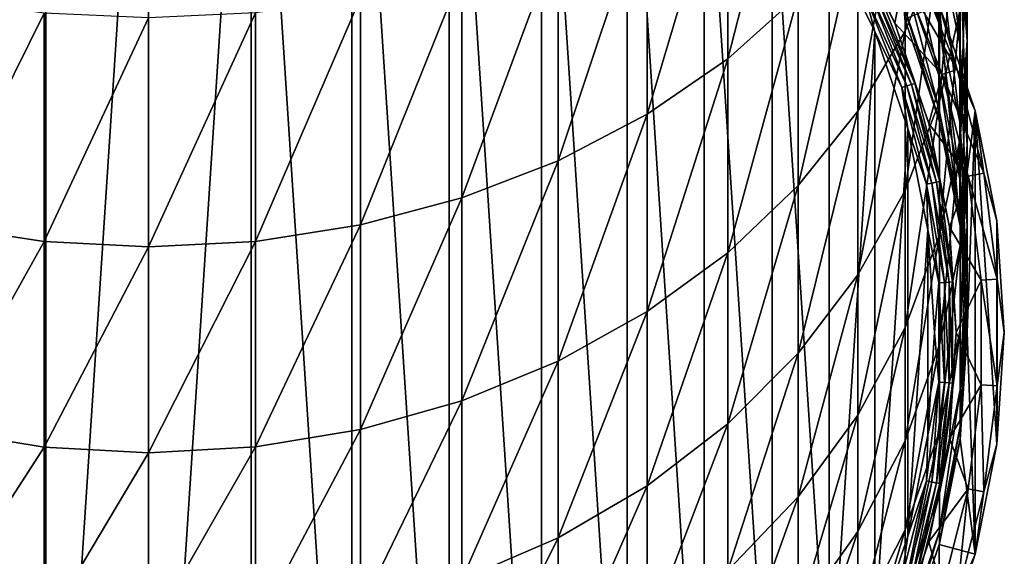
# Model space of a CAD drawing. Header units: metres. Extents: x -101 to 101, y -261 to 23.
# Tile 5 of 256: x -2 to 12, y -253 to -246. Entities that reach past the tile are written whole.
import ezdxf

# ---------------------------------------------------------------- set-up
doc = ezdxf.new("R2010")
doc.units = ezdxf.units.M
doc.layers.add('solid_505151_K2442K1000C34', color=7, linetype='CONTINUOUS')

msp = doc.modelspace()

# ---------------------------------------------------------------- linework, layer by layer
at = {"layer": 'solid_505151_K2442K1000C34'}
for points in [[(-1.378472, -260.451416, 222.860809), (0, -239.41687, 222.860809), (0, -260.541748, 222.860809)], [(-1.378472, -260.451416, 222.860809), (-1.378438, -239.507202, 222.860809), (0, -239.41687, 222.860809)], [(0, -239.41687, 222.860809), (1.378472, -239.507202, 222.860809), (0, -260.541748, 222.860809)], [(-1.378472, -260.451416, 222.860809), (-2.733645, -239.776749, 222.860809), (-1.378438, -239.507202, 222.860809)], [(1.378472, -239.507202, 222.860809), (1.378438, -260.451416, 222.860809), (0, -260.541748, 222.860809)], [(1.378472, -239.507202, 222.860809), (2.733645, -260.181885, 222.860809), (1.378438, -260.451416, 222.860809)], [(1.378472, -239.507202, 222.860809), (2.733697, -239.776764, 222.860809), (2.733645, -260.181885, 222.860809)], [(-1.378472, -260.451416, 222.860809), (-2.733697, -260.181854, 222.860809), (-2.733645, -239.776749, 222.860809)], [(2.733697, -239.776764, 222.860809), (4.042007, -259.737762, 222.860809), (2.733645, -260.181885, 222.860809)], [(2.733697, -239.776764, 222.860809), (4.042058, -240.220886, 222.860809), (4.042007, -259.737762, 222.860809)], [(4.042058, -240.220886, 222.860809), (5.281137, -259.126709, 222.860809), (4.042007, -259.737762, 222.860809)], [(4.042058, -240.220886, 222.860809), (5.281183, -240.83194, 222.860809), (5.281137, -259.126709, 222.860809)], [(5.281183, -240.83194, 222.860809), (6.429912, -258.359131, 222.860809), (5.281137, -259.126709, 222.860809)], [(5.281183, -240.83194, 222.860809), (6.429955, -241.599518, 222.860809), (6.429912, -258.359131, 222.860809)], [(6.429955, -241.599518, 222.860809), (7.468718, -257.448151, 222.860809), (6.429912, -258.359131, 222.860809)], [(6.429955, -241.599518, 222.860809), (7.468755, -242.510513, 222.860809), (7.468718, -257.448151, 222.860809)], [(7.468755, -242.510513, 222.860809), (8.379726, -256.409363, 222.860809), (7.468718, -257.448151, 222.860809)], [(7.468755, -242.510513, 222.860809), (8.379759, -243.549316, 222.860809), (8.379726, -256.409363, 222.860809)], [(10.167077, -245.932419, 272.786652), (10.628531, -244.796707, 272.030548), (10.628531, -242.43486, 275.274445)], [(10.167077, -243.503204, 276.123077), (10.167077, -245.932419, 272.786652), (10.628531, -242.43486, 275.274445)], [(7.783264, -246.30191, 278.346222), (8.732143, -245.453445, 277.672241), (8.732143, -242.616455, 280.951355)], [(7.783264, -243.405441, 281.694061), (7.783264, -246.30191, 278.346222), (8.732143, -242.616455, 280.951355)], [(10.999989, -246.062057, 263.846191), (10.903625, -244.749619, 263.260773), (10.903625, -243.122955, 266.531586)], [(10.999989, -244.381714, 267.224945), (10.999989, -246.062057, 263.846191), (10.903625, -243.122955, 266.531586)], [(6.700944, -247.046005, 278.937286), (7.783264, -246.30191, 278.346222), (7.783264, -243.405441, 281.694061)], [(6.700944, -244.097382, 282.345428), (6.700944, -247.046005, 278.937286), (7.783264, -243.405441, 281.694061)], [(8.379759, -243.549316, 222.860809), (9.147315, -255.26059, 222.860809), (8.379726, -256.409363, 222.860809)], [(8.379759, -243.549316, 222.860809), (9.147342, -244.698074, 222.860809), (9.147315, -255.26059, 222.860809)], [(9.531315, -247.008209, 273.502869), (10.167077, -245.932419, 272.786652), (10.167077, -243.503204, 276.123077)], [(9.531315, -244.515182, 276.926941), (9.531315, -247.008209, 273.502869), (10.167077, -243.503204, 276.123077)], [(10.620324, -245.78624, 256.016815), (10.154943, -244.466156, 255.677307), (10.154943, -243.476074, 258.95105)], [(10.620324, -244.763062, 259.399994), (10.620324, -245.78624, 256.016815), (10.154943, -243.476074, 258.95105)], [(10.903625, -246.096436, 259.865143), (10.620324, -244.763062, 259.399994), (10.620324, -243.45993, 262.685516)], [(10.903625, -244.749619, 263.260773), (10.903625, -246.096436, 259.865143), (10.620324, -243.45993, 262.685516)], [(10.628531, -246.878372, 268.600098), (10.907763, -245.640717, 267.918396), (10.907763, -243.620544, 271.247498)], [(10.628531, -244.796707, 272.030548), (10.628531, -246.878372, 268.600098), (10.907763, -243.620544, 271.247498)], [(5.50374, -247.673004, 279.435333), (6.700944, -247.046005, 278.937286), (6.700944, -244.097382, 282.345428)], [(5.50374, -244.680435, 282.894257), (5.50374, -247.673004, 279.435333), (6.700944, -244.097382, 282.345428)], [(10.620324, -246.522278, 252.559784), (10.154943, -245.178375, 252.332108), (10.154943, -244.466156, 255.677307)], [(10.620324, -245.78624, 256.016815), (10.620324, -246.522278, 252.559784), (10.154943, -244.466156, 255.677307)], [(10.907763, -247.374756, 264.431671), (10.999989, -246.062057, 263.846191), (10.999989, -244.381714, 267.224945)], [(10.907763, -245.640717, 267.918396), (10.907763, -247.374756, 264.431671), (10.999989, -244.381714, 267.224945)], [(8.732143, -248.00563, 274.166901), (9.531315, -247.008209, 273.502869), (9.531315, -244.515182, 276.926941)], [(8.732143, -245.453445, 277.672241), (8.732143, -248.00563, 274.166901), (9.531315, -244.515182, 276.926941)], [(10.145162, -245.205368, 224.96402), (10.028509, -245.825363, 223.09343), (9.400516, -244.551926, 223.09343)], [(9.796001, -245.369659, 223.018188), (9.400516, -244.551926, 223.09343), (10.028509, -245.825363, 223.09343)], [(4.212178, -248.17215, 279.831848), (5.50374, -247.673004, 279.435333), (5.50374, -244.680435, 282.894257)], [(4.212178, -245.144592, 283.331207), (4.212178, -248.17215, 279.831848), (5.50374, -244.680435, 282.894257)], [(9.147342, -244.698074, 222.860809), (9.758413, -245.93721, 222.860809), (9.147315, -255.26059, 222.860809)], [(9.629079, -245.448212, 222.871521), (9.758413, -245.93721, 222.860809), (9.147342, -244.698074, 222.860809)], [(10.903625, -247.1539, 256.368561), (10.620324, -245.78624, 256.016815), (10.620324, -244.763062, 259.399994)], [(10.903625, -246.096436, 259.865143), (10.903625, -247.1539, 256.368561), (10.620324, -244.763062, 259.399994)], [(10.999989, -247.453323, 260.33847), (10.903625, -246.096436, 259.865143), (10.903625, -244.749619, 263.260773)], [(10.999989, -246.062057, 263.846191), (10.999989, -247.453323, 260.33847), (10.903625, -244.749619, 263.260773)], [(10.167077, -248.073456, 269.258362), (10.628531, -246.878372, 268.600098), (10.628531, -244.796707, 272.030548)], [(10.167077, -245.932419, 272.786652), (10.167077, -248.073456, 269.258362), (10.628531, -244.796707, 272.030548)], [(2.8484, -248.534882, 280.119965), (4.212178, -248.17215, 279.831848), (4.212178, -245.144592, 283.331207)], [(2.8484, -245.481888, 283.648712), (2.8484, -248.534882, 280.119965), (4.212178, -245.144592, 283.331207)], [(10.868708, -246.447861, 226.860046), (10.145162, -245.205368, 224.96402), (10.340396, -245.113495, 226.860046)], [(10.868708, -246.447861, 226.860046), (10.340396, -245.113495, 226.860046), (10.624615, -245.578445, 228.765045)], [(10.145162, -245.205368, 224.96402), (10.663499, -246.514526, 224.96402), (10.028509, -245.825363, 223.09343)], [(10.868708, -246.447861, 226.860046), (10.663499, -246.514526, 224.96402), (10.145162, -245.205368, 224.96402)], [(10.620324, -246.965973, 249.053223), (10.154943, -245.607727, 248.93898), (10.154943, -245.178375, 252.332108)], [(10.620324, -246.522278, 252.559784), (10.620324, -246.965973, 249.053223), (10.154943, -245.178375, 252.332108)], [(9.696087, -245.416687, 222.903061), (10.19148, -246.667892, 222.903061), (9.629079, -245.448212, 222.871521)], [(9.753096, -245.389847, 222.953156), (10.251401, -246.648438, 222.953156), (9.696087, -245.416687, 222.903061)], [(10.251401, -246.648438, 222.953156), (10.19148, -246.667892, 222.903061), (9.696087, -245.416687, 222.903061)], [(9.796001, -245.369659, 223.018188), (10.296499, -246.633774, 223.018188), (9.753096, -245.389847, 222.953156)], [(10.296499, -246.633774, 223.018188), (10.251401, -246.648438, 222.953156), (9.753096, -245.389847, 222.953156)], [(9.796001, -245.369659, 223.018188), (10.028509, -245.825363, 223.09343), (10.296499, -246.633774, 223.018188)], [(-2.817791, -245.487823, 283.654297), (-2.817791, -248.54126, 280.125031), (-1.404375, -245.689529, 283.844177)], [(1.435788, -248.754974, 280.2948), (2.8484, -248.534882, 280.119965), (2.8484, -245.481888, 283.648712)], [(1.435788, -245.686554, 283.84137), (1.435788, -248.754974, 280.2948), (2.8484, -245.481888, 283.648712)], [(7.783264, -248.907593, 274.767395), (8.732143, -248.00563, 274.166901), (8.732143, -245.453445, 277.672241)], [(7.783264, -246.30191, 278.346222), (7.783264, -248.907593, 274.767395), (8.732143, -245.453445, 277.672241)], [(9.629079, -245.448212, 222.871521), (10.121048, -246.690781, 222.871521), (9.758413, -245.93721, 222.860809)], [(10.19148, -246.667892, 222.903061), (10.121048, -246.690781, 222.871521), (9.629079, -245.448212, 222.871521)], [(-2.817791, -248.54126, 280.125031), (-1.404375, -248.758179, 280.297333), (-1.404375, -245.689529, 283.844177)], [(-1.404375, -245.689529, 283.844177), (-1.404375, -248.758179, 280.297333), (0, -245.755081, 283.905884)], [(1.435788, -245.686554, 283.84137), (0, -245.755081, 283.905884), (0, -248.828659, 280.353333)], [(1.435788, -245.686554, 283.84137), (0, -248.828659, 280.353333), (1.435788, -248.754974, 280.2948)], [(10.620324, -247.114227, 245.521805), (10.162675, -245.769791, 245.521805), (10.154943, -245.607727, 248.93898)], [(10.620324, -246.965973, 249.053223), (10.620324, -247.114227, 245.521805), (10.154943, -245.607727, 248.93898)], [(10.624645, -245.578522, 239.860809), (10.162681, -245.769821, 239.860809), (10.62519, -247.132324, 239.860809)], [(10.868708, -246.447861, 226.860046), (10.624615, -245.578445, 228.765045), (11.108147, -247.002899, 228.765045)], [(11.108149, -247.002899, 239.860809), (11.108147, -247.002899, 228.765045), (10.624615, -245.578445, 228.765045)], [(11.108149, -247.002899, 239.860809), (10.624615, -245.578445, 228.765045), (10.624645, -245.578522, 239.860809)], [(10.624645, -245.578522, 239.860809), (10.62519, -247.132324, 239.860809), (10.905888, -248.543488, 239.860809)], [(11.108149, -247.002899, 239.860809), (10.624645, -245.578522, 239.860809), (10.905888, -248.543488, 239.860809)], [(10.628531, -248.665192, 265.007263), (10.907763, -247.374756, 264.431671), (10.907763, -245.640717, 267.918396)], [(10.628531, -246.878372, 268.600098), (10.628531, -248.665192, 265.007263), (10.907763, -245.640717, 267.918396)], [(-1.404375, -248.758179, 280.297333), (0, -248.828659, 280.353333), (0, -245.755081, 283.905884)], [(10.663499, -246.514526, 224.96402), (10.484913, -247.169891, 223.09343), (10.028509, -245.825363, 223.09343)], [(10.296499, -246.633774, 223.018188), (10.028509, -245.825363, 223.09343), (10.484913, -247.169891, 223.09343)], [(10.162681, -245.769821, 239.860809), (10.162675, -245.769791, 245.521805), (10.620324, -247.114227, 245.521805)], [(10.162681, -245.769821, 239.860809), (10.620324, -247.114227, 245.521805), (10.625184, -247.132309, 245.521805)], [(10.62519, -247.132324, 239.860809), (10.162681, -245.769821, 239.860809), (10.625184, -247.132309, 245.521805)], [(10.903625, -247.914612, 252.79567), (10.620324, -246.522278, 252.559784), (10.620324, -245.78624, 256.016815)], [(10.903625, -247.1539, 256.368561), (10.903625, -247.914612, 252.79567), (10.620324, -245.78624, 256.016815)], [(9.758413, -245.93721, 222.860809), (9.758393, -254.021469, 222.860809), (9.147315, -255.26059, 222.860809)], [(9.531315, -249.20549, 269.881897), (10.167077, -248.073456, 269.258362), (10.167077, -245.932419, 272.786652)], [(9.531315, -247.008209, 273.502869), (9.531315, -249.20549, 269.881897), (10.167077, -245.932419, 272.786652)], [(9.758413, -245.93721, 222.860809), (10.202538, -247.24556, 222.860809), (9.758393, -254.021469, 222.860809)], [(10.121048, -246.690781, 222.871521), (10.202538, -247.24556, 222.860809), (9.758413, -245.93721, 222.860809)], [(10.999989, -248.545685, 256.726501), (10.903625, -247.1539, 256.368561), (10.903625, -246.096436, 259.865143)], [(10.999989, -247.453323, 260.33847), (10.999989, -248.545685, 256.726501), (10.903625, -246.096436, 259.865143)], [(10.907763, -248.810455, 260.81189), (10.999989, -247.453323, 260.33847), (10.999989, -246.062057, 263.846191)], [(10.907763, -247.374756, 264.431671), (10.907763, -248.810455, 260.81189), (10.999989, -246.062057, 263.846191)], [(6.700944, -249.698624, 275.294037), (7.783264, -248.907593, 274.767395), (7.783264, -246.30191, 278.346222)], [(6.700944, -247.046005, 278.937286), (6.700944, -249.698624, 275.294037), (7.783264, -246.30191, 278.346222)], [(11.225614, -247.837906, 226.860046), (10.663499, -246.514526, 224.96402), (10.868708, -246.447861, 226.860046)], [(11.225614, -247.837906, 226.860046), (10.868708, -246.447861, 226.860046), (11.108147, -247.002899, 228.765045)], [(10.663499, -246.514526, 224.96402), (11.013666, -247.878342, 224.96402), (10.484913, -247.169891, 223.09343)], [(10.903625, -248.373184, 249.171585), (10.620324, -246.965973, 249.053223), (10.620324, -246.522278, 252.559784)], [(10.903625, -247.914612, 252.79567), (10.903625, -248.373184, 249.171585), (10.620324, -246.522278, 252.559784)], [(11.225614, -247.837906, 226.860046), (11.013666, -247.878342, 224.96402), (10.663499, -246.514526, 224.96402)], [(10.19148, -246.667892, 222.903061), (10.526147, -247.971344, 222.903061), (10.121048, -246.690781, 222.871521)], [(10.121048, -246.690781, 222.871521), (10.453403, -247.985214, 222.871521), (10.202538, -247.24556, 222.860809)], [(10.526147, -247.971344, 222.903061), (10.453403, -247.985214, 222.871521), (10.121048, -246.690781, 222.871521)], [(10.251401, -246.648438, 222.953156), (10.588036, -247.959534, 222.953156), (10.19148, -246.667892, 222.903061)], [(10.588036, -247.959534, 222.953156), (10.526147, -247.971344, 222.903061), (10.19148, -246.667892, 222.903061)], [(10.296499, -246.633774, 223.018188), (10.634615, -247.950653, 223.018188), (10.251401, -246.648438, 222.953156)], [(10.634615, -247.950653, 223.018188), (10.588036, -247.959534, 222.953156), (10.251401, -246.648438, 222.953156)], [(10.296499, -246.633774, 223.018188), (10.484913, -247.169891, 223.09343), (10.634615, -247.950653, 223.018188)], [(10.167077, -249.91124, 265.563049), (10.628531, -248.665192, 265.007263), (10.628531, -246.878372, 268.600098)], [(10.167077, -248.073456, 269.258362), (10.167077, -249.91124, 265.563049), (10.628531, -246.878372, 268.600098)], [(8.732143, -250.255051, 270.460022), (9.531315, -249.20549, 269.881897), (9.531315, -247.008209, 273.502869)], [(8.732143, -248.00563, 274.166901), (8.732143, -250.255051, 270.460022), (9.531315, -247.008209, 273.502869)], [(10.625184, -247.132309, 245.521805), (10.620324, -247.114227, 245.521805), (10.620324, -246.965973, 249.053223)], [(10.903625, -248.526398, 245.521805), (10.625184, -247.132309, 245.521805), (10.620324, -246.965973, 249.053223)], [(10.903625, -248.373184, 249.171585), (10.903625, -248.526398, 245.521805), (10.620324, -246.965973, 249.053223)], [(11.108149, -247.002899, 239.860809), (10.905888, -248.543488, 239.860809), (10.999997, -249.979309, 239.860809)], [(11.108149, -252.955719, 239.860809), (11.108149, -247.002899, 239.860809), (10.999997, -249.979309, 239.860809)], [(11.225614, -247.837906, 226.860046), (11.108147, -247.002899, 228.765045), (11.401616, -248.478256, 228.765045)], [(11.401616, -248.478271, 239.860809), (11.401616, -248.478256, 228.765045), (11.108147, -247.002899, 228.765045)], [(11.401616, -248.478271, 239.860809), (11.108147, -247.002899, 228.765045), (11.108149, -247.002899, 239.860809)], [(11.401616, -251.480362, 239.860809), (11.401616, -248.478271, 239.860809), (11.108149, -247.002899, 239.860809)], [(11.108149, -252.955719, 239.860809), (11.401616, -251.480362, 239.860809), (11.108149, -247.002899, 239.860809)], [(5.50374, -250.365158, 275.737793), (6.700944, -249.698624, 275.294037), (6.700944, -247.046005, 278.937286)], [(5.50374, -247.673004, 279.435333), (5.50374, -250.365158, 275.737793), (6.700944, -247.046005, 278.937286)], [(10.62519, -247.132324, 239.860809), (10.625184, -247.132309, 245.521805), (10.903625, -248.526398, 245.521805)], [(10.62519, -247.132324, 239.860809), (10.903625, -248.526398, 245.521805), (10.905893, -248.543518, 245.521805)], [(10.905888, -248.543488, 239.860809), (10.62519, -247.132324, 239.860809), (10.905893, -248.543518, 245.521805)], [(10.999989, -249.331497, 253.035706), (10.903625, -247.914612, 252.79567), (10.903625, -247.1539, 256.368561)], [(10.999989, -248.545685, 256.726501), (10.999989, -249.331497, 253.035706), (10.903625, -247.1539, 256.368561)], [(10.202538, -247.24556, 222.860809), (10.202525, -252.71312, 222.860809), (9.758393, -254.021469, 222.860809)], [(10.202538, -247.24556, 222.860809), (10.472088, -248.600693, 222.860809), (10.202525, -252.71312, 222.860809)], [(10.453403, -247.985214, 222.871521), (10.472088, -248.600693, 222.860809), (10.202538, -247.24556, 222.860809)], [(11.013666, -247.878342, 224.96402), (10.761916, -248.562485, 223.09343), (10.484913, -247.169891, 223.09343)], [(10.634615, -247.950653, 223.018188), (10.484913, -247.169891, 223.09343), (10.761916, -248.562485, 223.09343)], [(10.628531, -250.144592, 261.277313), (10.907763, -248.810455, 260.81189), (10.907763, -247.374756, 264.431671)], [(10.628531, -248.665192, 265.007263), (10.628531, -250.144592, 261.277313), (10.907763, -247.374756, 264.431671)], [(10.907763, -249.937744, 257.084534), (10.999989, -248.545685, 256.726501), (10.999989, -247.453323, 260.33847)], [(10.907763, -248.810455, 260.81189), (10.907763, -249.937744, 257.084534), (10.999989, -247.453323, 260.33847)], [(4.212178, -250.895767, 276.091034), (5.50374, -250.365158, 275.737793), (5.50374, -247.673004, 279.435333)], [(4.212178, -248.17215, 279.831848), (4.212178, -250.895767, 276.091034), (5.50374, -247.673004, 279.435333)], [(11.013666, -247.878342, 224.96402), (11.190142, -249.275284, 224.96402), (10.761916, -248.562485, 223.09343)], [(10.999989, -249.805206, 249.292023), (10.903625, -248.373184, 249.171585), (10.903625, -247.914612, 252.79567)], [(10.999989, -249.331497, 253.035706), (10.999989, -249.805206, 249.292023), (10.903625, -247.914612, 252.79567)], [(11.405485, -249.261734, 226.860046), (11.013666, -247.878342, 224.96402), (11.225614, -247.837906, 226.860046)], [(11.405485, -249.261734, 226.860046), (11.190142, -249.275284, 224.96402), (11.013666, -247.878342, 224.96402)], [(11.405485, -249.261734, 226.860046), (11.225614, -247.837906, 226.860046), (11.401616, -248.478256, 228.765045)], [(7.783264, -251.204163, 270.982788), (8.732143, -250.255051, 270.460022), (8.732143, -248.00563, 274.166901)], [(7.783264, -248.907593, 274.767395), (7.783264, -251.204163, 270.982788), (8.732143, -248.00563, 274.166901)], [(9.531315, -251.091553, 266.089508), (10.167077, -249.91124, 265.563049), (10.167077, -248.073456, 269.258362)], [(9.531315, -249.20549, 269.881897), (9.531315, -251.091553, 266.089508), (10.167077, -248.073456, 269.258362)], [(10.526147, -247.971344, 222.903061), (10.69481, -249.306458, 222.903061), (10.453403, -247.985214, 222.871521)], [(10.453403, -247.985214, 222.871521), (10.6209, -249.311096, 222.871521), (10.472088, -248.600693, 222.860809)], [(10.69481, -249.306458, 222.903061), (10.6209, -249.311096, 222.871521), (10.453403, -247.985214, 222.871521)], [(10.588036, -247.959534, 222.953156), (10.757691, -249.30249, 222.953156), (10.526147, -247.971344, 222.903061)], [(10.757691, -249.30249, 222.953156), (10.69481, -249.306458, 222.903061), (10.526147, -247.971344, 222.903061)], [(10.634615, -247.950653, 223.018188), (10.805017, -249.299515, 223.018188), (10.588036, -247.959534, 222.953156)], [(10.805017, -249.299515, 223.018188), (10.757691, -249.30249, 222.953156), (10.588036, -247.959534, 222.953156)], [(10.634615, -247.950653, 223.018188), (10.761916, -248.562485, 223.09343), (10.805017, -249.299515, 223.018188)], [(2.8484, -251.281372, 276.347748), (4.212178, -250.895767, 276.091034), (4.212178, -248.17215, 279.831848)], [(2.8484, -248.534882, 280.119965), (2.8484, -251.281372, 276.347748), (4.212178, -248.17215, 279.831848)], [(10.905893, -248.543518, 245.521805), (10.903625, -248.526398, 245.521805), (10.903625, -248.373184, 249.171585)], [(10.999989, -249.96347, 245.521805), (10.905893, -248.543518, 245.521805), (10.903625, -248.373184, 249.171585)], [(10.999989, -249.805206, 249.292023), (10.999989, -249.96347, 245.521805), (10.903625, -248.373184, 249.171585)], [(11.405485, -249.261734, 226.860046), (11.401616, -248.478256, 228.765045), (11.5, -249.979309, 228.765045)], [(11.5, -249.979309, 239.860809), (11.5, -249.979309, 228.765045), (11.401616, -248.478256, 228.765045)], [(11.5, -249.979309, 239.860809), (11.401616, -248.478256, 228.765045), (11.401616, -248.478271, 239.860809)], [(11.401616, -251.480362, 239.860809), (11.5, -249.979309, 239.860809), (11.401616, -248.478271, 239.860809)], [(-2.817791, -248.54126, 280.125031), (-2.817791, -251.288162, 276.352295), (-1.404375, -248.758179, 280.297333)], [(1.435788, -251.515335, 276.50354), (2.8484, -251.281372, 276.347748), (2.8484, -248.534882, 280.119965)], [(1.435788, -248.754974, 280.2948), (1.435788, -251.515335, 276.50354), (2.8484, -248.534882, 280.119965)], [(10.472088, -248.600693, 222.860809), (10.472081, -251.357986, 222.860809), (10.202525, -252.71312, 222.860809)], [(10.472088, -248.600693, 222.860809), (10.562447, -249.97934, 222.860809), (10.472081, -251.357986, 222.860809)], [(10.6209, -249.311096, 222.871521), (10.562447, -249.97934, 222.860809), (10.472088, -248.600693, 222.860809)], [(11.190142, -249.275284, 224.96402), (10.85478, -249.979309, 223.09343), (10.761916, -248.562485, 223.09343)], [(10.805017, -249.299515, 223.018188), (10.761916, -248.562485, 223.09343), (10.85478, -249.979309, 223.09343)], [(10.905888, -248.543488, 239.860809), (10.905893, -248.543518, 245.521805), (10.999989, -249.96347, 245.521805)], [(10.905888, -248.543488, 239.860809), (10.999989, -249.96347, 245.521805), (11, -249.979309, 245.521805)], [(10.999997, -249.979309, 239.860809), (10.905888, -248.543488, 239.860809), (11, -249.979309, 245.521805)], [(10.907763, -250.748657, 253.275787), (10.999989, -249.331497, 253.035706), (10.999989, -248.545685, 256.726501)], [(10.907763, -249.937744, 257.084534), (10.907763, -250.748657, 253.275787), (10.999989, -248.545685, 256.726501)], [(10.167077, -251.432846, 261.726685), (10.628531, -250.144592, 261.277313), (10.628531, -248.665192, 265.007263)], [(10.167077, -249.91124, 265.563049), (10.167077, -251.432846, 261.726685), (10.628531, -248.665192, 265.007263)], [(-2.817791, -251.288162, 276.352295), (-1.404375, -251.518753, 276.505798), (-1.404375, -248.758179, 280.297333)], [(-1.404375, -248.758179, 280.297333), (-1.404375, -251.518753, 276.505798), (0, -248.828659, 280.353333)], [(-1.404375, -251.518753, 276.505798), (0, -251.593674, 276.555695), (0, -248.828659, 280.353333)], [(1.435788, -248.754974, 280.2948), (0, -248.828659, 280.353333), (0, -251.593674, 276.555695)], [(1.435788, -248.754974, 280.2948), (0, -251.593674, 276.555695), (1.435788, -251.515335, 276.50354)], [(10.628531, -251.306183, 257.436462), (10.907763, -249.937744, 257.084534), (10.907763, -248.810455, 260.81189)], [(10.628531, -250.144592, 261.277313), (10.628531, -251.306183, 257.436462), (10.907763, -248.810455, 260.81189)], [(6.700944, -252.036545, 271.441254), (7.783264, -251.204163, 270.982788), (7.783264, -248.907593, 274.767395)], [(6.700944, -249.698624, 275.294037), (6.700944, -252.036545, 271.441254), (7.783264, -248.907593, 274.767395)], [(8.732143, -252.185883, 266.577606), (9.531315, -251.091553, 266.089508), (9.531315, -249.20549, 269.881897)], [(8.732143, -250.255051, 270.460022), (8.732143, -252.185883, 266.577606), (9.531315, -249.20549, 269.881897)], [(11.405485, -250.696884, 226.860046), (11.190142, -249.275284, 224.96402), (11.405485, -249.261734, 226.860046)], [(11.405485, -250.696884, 226.860046), (11.405485, -249.261734, 226.860046), (11.5, -249.979309, 228.765045)], [(10.6209, -249.311096, 222.871521), (10.6209, -250.647522, 222.871521), (10.562447, -249.97934, 222.860809)], [(10.69481, -249.306458, 222.903061), (10.69481, -250.652176, 222.903061), (10.6209, -249.311096, 222.871521)], [(10.69481, -250.652176, 222.903061), (10.6209, -250.647522, 222.871521), (10.6209, -249.311096, 222.871521)], [(10.757691, -249.30249, 222.953156), (10.757691, -250.656128, 222.953156), (10.69481, -249.306458, 222.903061)], [(10.757691, -250.656128, 222.953156), (10.69481, -250.652176, 222.903061), (10.69481, -249.306458, 222.903061)], [(10.805017, -249.299515, 223.018188), (10.805017, -250.659103, 223.018188), (10.757691, -249.30249, 222.953156)], [(10.805017, -250.659103, 223.018188), (10.757691, -250.656128, 222.953156), (10.757691, -249.30249, 222.953156)], [(10.805017, -249.299515, 223.018188), (10.85478, -249.979309, 223.09343), (10.805017, -250.659103, 223.018188)], [(11.190142, -249.275284, 224.96402), (11.190142, -250.683334, 224.96402), (10.85478, -249.979309, 223.09343)], [(10.907763, -251.237488, 249.412491), (10.999989, -249.805206, 249.292023), (10.999989, -249.331497, 253.035706)], [(10.907763, -250.748657, 253.275787), (10.907763, -251.237488, 249.412491), (10.999989, -249.331497, 253.035706)], [(11.405485, -250.696884, 226.860046), (11.190142, -250.683334, 224.96402), (11.190142, -249.275284, 224.96402)], [(5.50374, -252.73793, 271.827606), (6.700944, -252.036545, 271.441254), (6.700944, -249.698624, 275.294037)], [(5.50374, -250.365158, 275.737793), (5.50374, -252.73793, 271.827606), (6.700944, -249.698624, 275.294037)], [(9.531315, -252.653122, 262.152374), (10.167077, -251.432846, 261.726685), (10.167077, -249.91124, 265.563049)], [(9.531315, -251.091553, 266.089508), (9.531315, -252.653122, 262.152374), (10.167077, -249.91124, 265.563049)], [(10.907763, -251.400818, 245.521805), (11, -249.979309, 245.521805), (10.999989, -249.805206, 249.292023)], [(10.907763, -251.237488, 249.412491), (10.907763, -251.400818, 245.521805), (10.999989, -249.805206, 249.292023)], [(11, -249.979309, 245.521805), (10.999989, -249.96347, 245.521805), (10.999989, -249.805206, 249.292023)], [(10.6209, -250.647522, 222.871521), (10.472081, -251.357986, 222.860809), (10.562447, -249.97934, 222.860809)], [(10.628531, -252.141785, 253.51181), (10.907763, -250.748657, 253.275787), (10.907763, -249.937744, 257.084534)], [(10.628531, -251.306183, 257.436462), (10.628531, -252.141785, 253.51181), (10.907763, -249.937744, 257.084534)], [(11.190142, -250.683334, 224.96402), (10.761916, -251.396149, 223.09343), (10.85478, -249.979309, 223.09343)], [(10.805017, -250.659103, 223.018188), (10.85478, -249.979309, 223.09343), (10.761916, -251.396149, 223.09343)], [(10.905888, -251.415131, 239.860809), (10.999997, -249.979309, 239.860809), (10.907763, -251.400818, 245.521805)], [(11.108149, -252.955719, 239.860809), (10.999997, -249.979309, 239.860809), (10.905888, -251.415131, 239.860809)], [(10.999997, -249.979309, 239.860809), (11, -249.979309, 245.521805), (10.907763, -251.400818, 245.521805)], [(11.405485, -250.696884, 226.860046), (11.5, -249.979309, 228.765045), (11.401616, -251.480362, 228.765045)], [(11.401616, -251.480362, 239.860809), (11.401616, -251.480362, 228.765045), (11.5, -249.979309, 228.765045)], [(11.401616, -251.480362, 239.860809), (11.5, -249.979309, 228.765045), (11.5, -249.979309, 239.860809)], [(10.167077, -252.627563, 257.776306), (10.628531, -251.306183, 257.436462), (10.628531, -250.144592, 261.277313)], [(10.167077, -251.432846, 261.726685), (10.167077, -252.627563, 257.776306), (10.628531, -250.144592, 261.277313)], [(7.783264, -253.175461, 267.019012), (8.732143, -252.185883, 266.577606), (8.732143, -250.255051, 270.460022)], [(7.783264, -251.204163, 270.982788), (7.783264, -253.175461, 267.019012), (8.732143, -250.255051, 270.460022)], [(4.212178, -253.29628, 272.135132), (5.50374, -252.73793, 271.827606), (5.50374, -250.365158, 275.737793)], [(4.212178, -250.895767, 276.091034), (4.212178, -253.29628, 272.135132), (5.50374, -250.365158, 275.737793)], [(10.6209, -250.647522, 222.871521), (10.453403, -251.973404, 222.871521), (10.472081, -251.357986, 222.860809)], [(10.526147, -251.987289, 222.903061), (10.453403, -251.973404, 222.871521), (10.6209, -250.647522, 222.871521)], [(10.69481, -250.652176, 222.903061), (10.526147, -251.987289, 222.903061), (10.6209, -250.647522, 222.871521)], [(10.588036, -251.999084, 222.953156), (10.526147, -251.987289, 222.903061), (10.69481, -250.652176, 222.903061)], [(10.757691, -250.656128, 222.953156), (10.588036, -251.999084, 222.953156), (10.69481, -250.652176, 222.903061)], [(10.634615, -252.00798, 223.018188), (10.588036, -251.999084, 222.953156), (10.757691, -250.656128, 222.953156)], [(10.805017, -250.659103, 223.018188), (10.634615, -252.00798, 223.018188), (10.757691, -250.656128, 222.953156)], [(10.805017, -250.659103, 223.018188), (10.761916, -251.396149, 223.09343), (10.634615, -252.00798, 223.018188)], [(11.190142, -250.683334, 224.96402), (11.013666, -252.080276, 224.96402), (10.761916, -251.396149, 223.09343)], [(11.225614, -252.120712, 226.860046), (11.013666, -252.080276, 224.96402), (11.190142, -250.683334, 224.96402)], [(11.225614, -252.120712, 226.860046), (11.190142, -250.683334, 224.96402), (11.405485, -250.696884, 226.860046)], [(11.225614, -252.120712, 226.860046), (11.405485, -250.696884, 226.860046), (11.401616, -251.480362, 228.765045)], [(10.628531, -252.645508, 249.530914), (10.907763, -251.237488, 249.412491), (10.907763, -250.748657, 253.275787)], [(10.628531, -252.141785, 253.51181), (10.628531, -252.645508, 249.530914), (10.907763, -250.748657, 253.275787)], [(2.8484, -253.702042, 272.358643), (4.212178, -253.29628, 272.135132), (4.212178, -250.895767, 276.091034)], [(2.8484, -251.281372, 276.347748), (2.8484, -253.702042, 272.358643), (4.212178, -250.895767, 276.091034)], [(8.732143, -253.784515, 262.547058), (9.531315, -252.653122, 262.152374), (9.531315, -251.091553, 266.089508)], [(8.732143, -252.185883, 266.577606), (8.732143, -253.784515, 262.547058), (9.531315, -251.091553, 266.089508)], [(6.700944, -254.043335, 267.406097), (7.783264, -253.175461, 267.019012), (7.783264, -251.204163, 270.982788)], [(6.700944, -252.036545, 271.441254), (6.700944, -254.043335, 267.406097), (7.783264, -251.204163, 270.982788)], [(10.628531, -252.813797, 245.521805), (10.907763, -251.400818, 245.521805), (10.907763, -251.237488, 249.412491)], [(10.628531, -252.645508, 249.530914), (10.628531, -252.813797, 245.521805), (10.907763, -251.237488, 249.412491)], [(-2.817791, -251.288162, 276.352295), (-2.817791, -253.709198, 272.362579), (-1.404375, -251.518753, 276.505798)], [(1.435788, -253.948242, 272.494232), (2.8484, -253.702042, 272.358643), (2.8484, -251.281372, 276.347748)], [(1.435788, -251.515335, 276.50354), (1.435788, -253.948242, 272.494232), (2.8484, -251.281372, 276.347748)], [(10.167077, -253.487, 253.7397), (10.628531, -252.141785, 253.51181), (10.628531, -251.306183, 257.436462)], [(10.167077, -252.627563, 257.776306), (10.167077, -253.487, 253.7397), (10.628531, -251.306183, 257.436462)], [(10.453403, -251.973404, 222.871521), (10.202525, -252.71312, 222.860809), (10.472081, -251.357986, 222.860809)], [(-2.817791, -253.709198, 272.362579), (-1.404375, -253.951828, 272.496216), (-1.404375, -251.518753, 276.505798)], [(-1.404375, -251.518753, 276.505798), (-1.404375, -253.951828, 272.496216), (0, -251.593674, 276.555695)], [(1.435788, -251.515335, 276.50354), (0, -251.593674, 276.555695), (0, -254.030685, 272.539642)], [(1.435788, -251.515335, 276.50354), (0, -254.030685, 272.539642), (1.435788, -253.948242, 272.494232)], [(9.531315, -253.879227, 258.098236), (10.167077, -252.627563, 257.776306), (10.167077, -251.432846, 261.726685)], [(9.531315, -252.653122, 262.152374), (9.531315, -253.879227, 258.098236), (10.167077, -251.432846, 261.726685)], [(11.013666, -252.080276, 224.96402), (10.484913, -252.788742, 223.09343), (10.761916, -251.396149, 223.09343)], [(10.634615, -252.00798, 223.018188), (10.761916, -251.396149, 223.09343), (10.484913, -252.788742, 223.09343)], [(10.62519, -252.826294, 239.860809), (10.905888, -251.415131, 239.860809), (10.628531, -252.813797, 245.521805)], [(11.108149, -252.955719, 239.860809), (10.905888, -251.415131, 239.860809), (10.62519, -252.826294, 239.860809)], [(10.905888, -251.415131, 239.860809), (10.907763, -251.400818, 245.521805), (10.628531, -252.813797, 245.521805)], [(11.225614, -252.120712, 226.860046), (11.401616, -251.480362, 228.765045), (11.108147, -252.955734, 228.765045)], [(11.108149, -252.955719, 239.860809), (11.108147, -252.955734, 228.765045), (11.401616, -251.480362, 228.765045)], [(11.108149, -252.955719, 239.860809), (11.401616, -251.480362, 228.765045), (11.401616, -251.480362, 239.860809)], [(-1.404375, -253.951828, 272.496216), (0, -254.030685, 272.539642), (0, -251.593674, 276.555695)], [(5.50374, -254.774628, 267.7323), (6.700944, -254.043335, 267.406097), (6.700944, -252.036545, 271.441254)], [(5.50374, -252.73793, 271.827606), (5.50374, -254.774628, 267.7323), (6.700944, -252.036545, 271.441254)], [(10.453403, -251.973404, 222.871521), (10.121048, -253.267838, 222.871521), (10.202525, -252.71312, 222.860809)], [(10.19148, -253.290726, 222.903061), (10.121048, -253.267838, 222.871521), (10.453403, -251.973404, 222.871521)], [(10.526147, -251.987289, 222.903061), (10.19148, -253.290726, 222.903061), (10.453403, -251.973404, 222.871521)], [(10.251401, -253.310196, 222.953156), (10.19148, -253.290726, 222.903061), (10.526147, -251.987289, 222.903061)], [(10.588036, -251.999084, 222.953156), (10.251401, -253.310196, 222.953156), (10.526147, -251.987289, 222.903061)], [(10.296499, -253.324844, 223.018188), (10.251401, -253.310196, 222.953156), (10.588036, -251.999084, 222.953156)], [(10.634615, -252.00798, 223.018188), (10.296499, -253.324844, 223.018188), (10.588036, -251.999084, 222.953156)], [(10.634615, -252.00798, 223.018188), (10.484913, -252.788742, 223.09343), (10.296499, -253.324844, 223.018188)], [(10.167077, -254.005081, 249.645264), (10.628531, -252.645508, 249.530914), (10.628531, -252.141785, 253.51181)], [(10.167077, -253.487, 253.7397), (10.167077, -254.005081, 249.645264), (10.628531, -252.141785, 253.51181)], [(11.013666, -252.080276, 224.96402), (10.663499, -253.444092, 224.96402), (10.484913, -252.788742, 223.09343)], [(10.868708, -253.510773, 226.860046), (10.663499, -253.444092, 224.96402), (11.013666, -252.080276, 224.96402)], [(10.868708, -253.510773, 226.860046), (11.013666, -252.080276, 224.96402), (11.225614, -252.120712, 226.860046)], [(10.868708, -253.510773, 226.860046), (11.225614, -252.120712, 226.860046), (11.108147, -252.955734, 228.765045)], [(7.783264, -254.807617, 262.903961), (8.732143, -253.784515, 262.547058), (8.732143, -252.185883, 266.577606)], [(7.783264, -253.175461, 267.019012), (7.783264, -254.807617, 262.903961), (8.732143, -252.185883, 266.577606)], [(8.732143, -255.039719, 258.396698), (9.531315, -253.879227, 258.098236), (9.531315, -252.653122, 262.152374)], [(8.732143, -253.784515, 262.547058), (8.732143, -255.039719, 258.396698), (9.531315, -252.653122, 262.152374)], [(9.531315, -254.76123, 253.955582), (10.167077, -253.487, 253.7397), (10.167077, -252.627563, 257.776306)], [(9.531315, -253.879227, 258.098236), (9.531315, -254.76123, 253.955582), (10.167077, -252.627563, 257.776306)], [(10.167077, -254.178192, 245.521805), (10.628531, -252.813797, 245.521805), (10.628531, -252.645508, 249.530914)], [(10.167077, -254.005081, 249.645264), (10.167077, -254.178192, 245.521805), (10.628531, -252.645508, 249.530914)], [(4.212178, -255.356796, 267.991974), (5.50374, -254.774628, 267.7323), (5.50374, -252.73793, 271.827606)], [(4.212178, -253.29628, 272.135132), (4.212178, -255.356796, 267.991974), (5.50374, -252.73793, 271.827606)], [(10.121048, -253.267838, 222.871521), (9.758393, -254.021469, 222.860809), (10.202525, -252.71312, 222.860809)], [(10.663499, -253.444092, 224.96402), (10.028509, -254.133255, 223.09343), (10.484913, -252.788742, 223.09343)], [(10.296499, -253.324844, 223.018188), (10.484913, -252.788742, 223.09343), (10.028509, -254.133255, 223.09343)], [(10.162681, -254.188812, 239.860809), (10.62519, -252.826294, 239.860809), (10.167077, -254.178192, 245.521805)], [(10.624645, -254.380096, 239.860809), (10.62519, -252.826294, 239.860809), (10.162681, -254.188812, 239.860809)], [(10.62519, -252.826294, 239.860809), (10.628531, -252.813797, 245.521805), (10.167077, -254.178192, 245.521805)], [(10.624645, -254.380096, 239.860809), (11.108149, -252.955719, 239.860809), (10.62519, -252.826294, 239.860809)], [(10.868708, -253.510773, 226.860046), (11.108147, -252.955734, 228.765045), (10.624615, -254.380173, 228.765045)], [(10.624645, -254.380096, 239.860809), (10.624615, -254.380173, 228.765045), (11.108147, -252.955734, 228.765045)], [(10.624645, -254.380096, 239.860809), (11.108147, -252.955734, 228.765045), (11.108149, -252.955719, 239.860809)]]:
    msp.add_3dface(points, dxfattribs=at)

doc.saveas('drawing.dxf')
